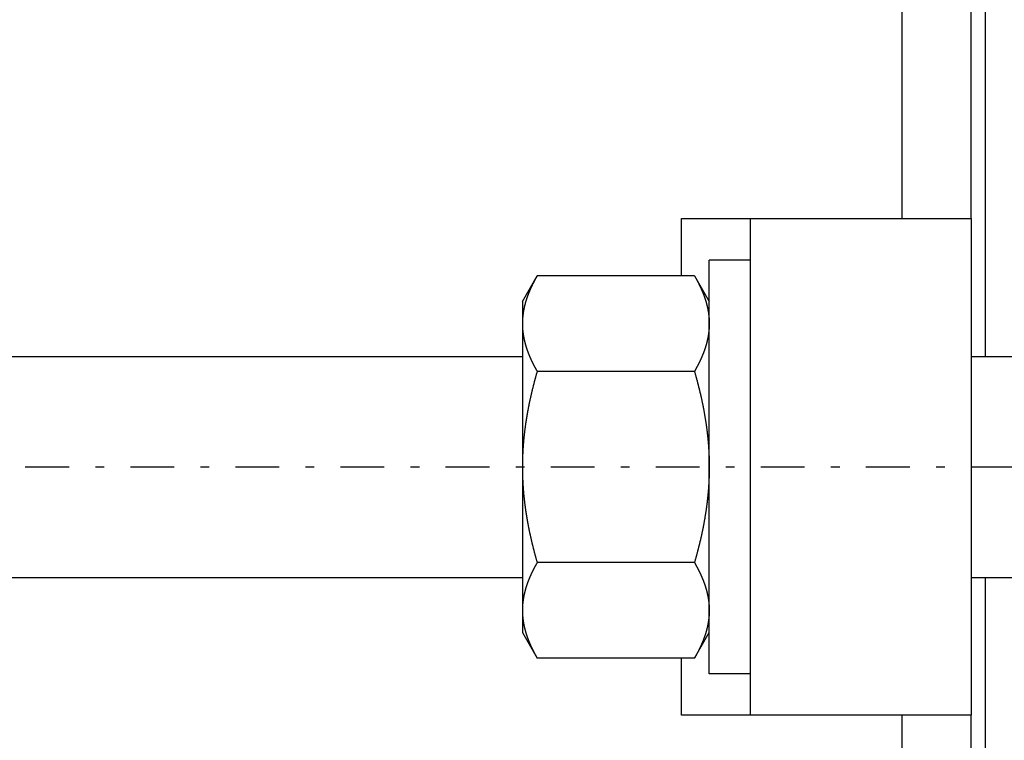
# Model space of a CAD drawing. Header units: millimetres. Extents: x 20 to 566, y 106 to 300.
# Tile 11 of 14: x 426 to 498, y 184 to 236. Entities that reach past the tile are written whole.
import ezdxf

# ---------------------------------------------------------------- set-up
doc = ezdxf.new("R2010")
doc.units = ezdxf.units.MM
doc.header["$MEASUREMENT"] = 0
doc.linetypes.add('DASH-DOT', pattern=[7.62, 3.175, -1.905, 0.635, -1.905])
doc.layers.add('16', color=7, linetype='Continuous')
doc.layers.add('4', color=7, linetype='Continuous')

msp = doc.modelspace()

# ---------------------------------------------------------------- linework, layer by layer
at = {"color": 7, "linetype": 'Continuous', "lineweight": 30}
for p, q in [((496.109, 259.827), (496.109, 211.327)), ((474.109, 217.184), (474.109, 221.327)), ((479.109, 185.327), (479.109, 221.327)), ((495.109, 221.327), (495.109, 185.327)), ((479.109, 218.327), (476.109, 218.327)), ((476.109, 188.327), (476.109, 218.327)), ((462.559, 215.327), (463.631, 217.184)), ((475.037, 217.184), (463.631, 217.184)), ((475.037, 217.184), (476.109, 215.327)), ((462.559, 215.327), (462.559, 191.328)), ((335.659, 211.327), (462.559, 211.327)), ((495.109, 211.327), (523.109, 211.327)), ((475.037, 210.255), (463.631, 210.255)), ((475.037, 196.399), (463.631, 196.399)), ((335.659, 195.327), (462.559, 195.327)), ((495.109, 195.327), (523.109, 195.327)), ((496.109, 195.327), (496.109, 146.827)), ((462.559, 191.327), (463.631, 189.471)), ((475.037, 189.471), (476.109, 191.327)), ((475.037, 189.471), (463.631, 189.471)), ((474.109, 185.327), (474.109, 189.471)), ((479.109, 188.327), (476.109, 188.327))]:
    msp.add_line(p, q, dxfattribs=at)
for centre, radius, start, end in [((467.857, 213.714), 5.298, 174.70336, 176.53788), ((467.913, 213.709), 5.355, 173.81352, 174.70484), ((468.008, 213.698), 5.45, 170.81716, 173.80677), ((468.112, 213.682), 5.555, 170.31908, 170.82354), ((467.76, 213.719), 5.201, 176.88307, 179.99503), ((467.815, 213.716), 5.256, 176.53997, 176.88739)]:
    msp.add_arc(centre, radius, start, end, dxfattribs=at)
for points, start_tangent, end_tangent in [([(463.631, 217.184), (463.614, 217.154), (463.597, 217.124), (463.58, 217.094), (463.563, 217.064), (463.546, 217.034), (463.529, 217.003), (463.512, 216.973), (463.496, 216.943), (463.479, 216.913), (463.463, 216.882), (463.446, 216.852), (463.43, 216.821), (463.414, 216.791), (463.398, 216.76), (463.382, 216.73), (463.366, 216.699), (463.351, 216.668), (463.335, 216.637), (463.319, 216.607), (463.304, 216.576), (463.289, 216.545), (463.273, 216.514), (463.258, 216.482), (463.243, 216.451), (463.229, 216.42), (463.214, 216.389), (463.199, 216.357), (463.185, 216.326), (463.17, 216.294), (463.156, 216.263), (463.142, 216.231), (463.128, 216.199), (463.114, 216.167), (463.1, 216.136), (463.086, 216.104), (463.073, 216.072), (463.059, 216.04), (463.046, 216.008), (463.033, 215.976), (463.02, 215.943), (463.007, 215.911), (462.995, 215.879), (462.982, 215.846), (462.97, 215.814), (462.957, 215.782), (462.945, 215.749), (462.933, 215.717), (462.921, 215.684), (462.91, 215.651), (462.898, 215.619), (462.887, 215.586), (462.876, 215.553), (462.865, 215.52), (462.854, 215.487), (462.843, 215.454), (462.833, 215.421), (462.822, 215.388), (462.812, 215.355), (462.802, 215.322), (462.792, 215.289), (462.783, 215.255), (462.773, 215.222), (462.764, 215.189), (462.755, 215.155), (462.746, 215.122), (462.737, 215.088), (462.729, 215.055), (462.721, 215.021), (462.712, 214.988), (462.704, 214.954), (462.697, 214.92), (462.689, 214.887), (462.682, 214.853), (462.675, 214.819), (462.668, 214.785), (462.661, 214.751), (462.654, 214.718), (462.648, 214.684), (462.642, 214.65), (462.636, 214.616)], (-0.072678, -0.125809), (-0.024485, -0.143283)), ([(475.037, 217.184), (475.05, 217.161), (475.063, 217.138), (475.077, 217.115), (475.089, 217.092), (475.102, 217.069), (475.115, 217.047), (475.128, 217.024), (475.141, 217.001), (475.154, 216.978), (475.166, 216.955), (475.179, 216.932), (475.191, 216.908), (475.204, 216.885), (475.216, 216.862), (475.229, 216.839), (475.241, 216.816), (475.253, 216.792), (475.266, 216.769), (475.278, 216.746), (475.29, 216.723), (475.302, 216.699), (475.314, 216.676), (475.326, 216.652), (475.338, 216.629), (475.349, 216.605), (475.361, 216.582), (475.373, 216.558), (475.385, 216.534), (475.396, 216.511), (475.408, 216.487), (475.419, 216.463), (475.43, 216.44), (475.442, 216.416), (475.453, 216.392), (475.464, 216.368), (475.475, 216.344), (475.486, 216.32), (475.497, 216.296), (475.508, 216.272), (475.519, 216.248), (475.53, 216.224), (475.54, 216.2), (475.551, 216.176), (475.561, 216.152), (475.572, 216.128), (475.582, 216.103), (475.593, 216.079), (475.603, 216.055), (475.613, 216.031), (475.623, 216.006), (475.633, 215.982), (475.643, 215.957), (475.653, 215.933), (475.662, 215.909), (475.672, 215.884), (475.682, 215.86), (475.691, 215.835), (475.701, 215.81), (475.71, 215.786), (475.719, 215.761), (475.728, 215.736), (475.737, 215.712), (475.746, 215.687), (475.755, 215.662), (475.764, 215.637), (475.772, 215.612), (475.781, 215.588), (475.79, 215.563), (475.798, 215.538), (475.806, 215.513), (475.814, 215.488), (475.823, 215.463), (475.831, 215.438), (475.839, 215.413), (475.846, 215.388), (475.854, 215.362), (475.862, 215.337), (475.869, 215.312), (475.877, 215.287), (475.884, 215.262)], (0.055344, -0.095831), (0.030589, -0.106379)), ([(475.884, 215.262), (475.889, 215.243), (475.895, 215.224), (475.9, 215.205), (475.905, 215.186), (475.91, 215.168), (475.915, 215.149), (475.92, 215.13), (475.925, 215.111), (475.93, 215.092), (475.935, 215.073), (475.94, 215.054), (475.944, 215.035), (475.949, 215.016), (475.954, 214.997), (475.958, 214.978), (475.963, 214.959), (475.967, 214.94), (475.972, 214.921), (475.976, 214.902), (475.98, 214.883), (475.984, 214.864), (475.988, 214.845), (475.992, 214.826), (475.996, 214.806), (476, 214.787), (476.004, 214.768), (476.008, 214.749), (476.012, 214.73), (476.015, 214.711), (476.019, 214.691), (476.022, 214.672), (476.026, 214.653), (476.029, 214.634), (476.032, 214.614), (476.036, 214.595), (476.039, 214.576), (476.042, 214.556), (476.045, 214.537), (476.048, 214.518), (476.051, 214.499), (476.054, 214.479), (476.057, 214.46), (476.059, 214.44), (476.062, 214.421), (476.064, 214.402), (476.067, 214.382), (476.069, 214.363), (476.072, 214.343), (476.074, 214.324), (476.076, 214.305), (476.078, 214.285), (476.08, 214.266), (476.082, 214.246), (476.084, 214.227), (476.086, 214.207), (476.088, 214.188), (476.09, 214.168), (476.091, 214.149), (476.093, 214.129), (476.094, 214.11), (476.096, 214.09), (476.097, 214.071), (476.098, 214.051), (476.1, 214.032), (476.101, 214.012), (476.102, 213.993), (476.103, 213.973), (476.104, 213.954), (476.105, 213.934), (476.105, 213.915), (476.106, 213.895), (476.107, 213.876), (476.107, 213.856), (476.108, 213.837), (476.108, 213.817), (476.109, 213.798), (476.109, 213.778), (476.109, 213.759), (476.109, 213.739), (476.109, 213.72)], (0.022721, -0.079042), (0.000003, -0.082244)), ([(462.559, 213.72), (462.559, 213.687), (462.56, 213.654), (462.56, 213.621), (462.561, 213.589), (462.562, 213.556), (462.563, 213.523), (462.564, 213.49), (462.566, 213.458), (462.568, 213.425), (462.569, 213.392), (462.572, 213.359), (462.574, 213.327), (462.577, 213.294), (462.579, 213.261), (462.582, 213.229), (462.585, 213.196), (462.589, 213.164), (462.592, 213.131), (462.596, 213.098), (462.6, 213.066), (462.604, 213.033), (462.609, 213.001), (462.613, 212.968), (462.618, 212.936), (462.623, 212.904), (462.628, 212.871), (462.633, 212.839), (462.639, 212.806), (462.645, 212.774), (462.65, 212.742), (462.657, 212.71), (462.663, 212.678), (462.669, 212.645), (462.676, 212.613), (462.683, 212.581), (462.69, 212.549), (462.697, 212.517), (462.704, 212.485), (462.712, 212.454), (462.719, 212.422), (462.727, 212.39), (462.735, 212.358), (462.743, 212.326), (462.752, 212.295), (462.76, 212.263), (462.769, 212.231), (462.778, 212.2), (462.787, 212.168), (462.796, 212.137), (462.805, 212.106), (462.815, 212.074), (462.825, 212.043), (462.834, 212.012), (462.844, 211.98), (462.854, 211.949), (462.865, 211.918), (462.875, 211.887), (462.886, 211.856), (462.896, 211.825), (462.907, 211.794), (462.918, 211.763), (462.929, 211.733), (462.94, 211.702), (462.952, 211.671), (462.963, 211.64), (462.975, 211.61), (462.987, 211.579), (462.999, 211.549), (463.011, 211.518), (463.023, 211.488), (463.035, 211.458), (463.048, 211.427), (463.06, 211.397), (463.073, 211.367), (463.085, 211.337), (463.098, 211.306), (463.111, 211.276), (463.125, 211.246), (463.138, 211.216), (463.151, 211.187), (463.165, 211.157), (463.178, 211.127), (463.192, 211.097), (463.206, 211.067), (463.22, 211.038), (463.234, 211.008), (463.248, 210.979), (463.262, 210.949), (463.276, 210.92), (463.291, 210.89), (463.305, 210.861), (463.32, 210.832), (463.335, 210.802), (463.349, 210.773), (463.364, 210.744), (463.379, 210.715), (463.394, 210.686), (463.41, 210.657), (463.425, 210.628), (463.44, 210.599), (463.456, 210.57), (463.471, 210.541), (463.487, 210.512), (463.502, 210.484), (463.518, 210.455), (463.534, 210.426), (463.55, 210.398), (463.566, 210.369), (463.582, 210.341), (463.598, 210.312), (463.615, 210.284), (463.631, 210.255)], (0.000017, -0.135834), (0.067924, -0.117597)), ([(476.109, 213.72), (476.109, 213.687), (476.109, 213.654), (476.108, 213.621), (476.107, 213.589), (476.106, 213.556), (476.105, 213.523), (476.104, 213.49), (476.102, 213.458), (476.101, 213.425), (476.099, 213.392), (476.097, 213.359), (476.094, 213.327), (476.092, 213.294), (476.089, 213.261), (476.086, 213.229), (476.083, 213.196), (476.079, 213.164), (476.076, 213.131), (476.072, 213.098), (476.068, 213.066), (476.064, 213.033), (476.06, 213.001), (476.055, 212.968), (476.05, 212.936), (476.045, 212.904), (476.04, 212.871), (476.035, 212.839), (476.029, 212.806), (476.024, 212.774), (476.018, 212.742), (476.012, 212.71), (476.005, 212.678), (475.999, 212.645), (475.992, 212.613), (475.986, 212.581), (475.979, 212.549), (475.971, 212.517), (475.964, 212.485), (475.957, 212.454), (475.949, 212.422), (475.941, 212.39), (475.933, 212.358), (475.925, 212.326), (475.916, 212.295), (475.908, 212.263), (475.899, 212.231), (475.89, 212.2), (475.881, 212.168), (475.872, 212.137), (475.863, 212.106), (475.853, 212.074), (475.844, 212.043), (475.834, 212.012), (475.824, 211.98), (475.814, 211.949), (475.804, 211.918), (475.793, 211.887), (475.783, 211.856), (475.772, 211.825), (475.761, 211.794), (475.75, 211.763), (475.739, 211.733), (475.728, 211.702), (475.716, 211.671), (475.705, 211.64), (475.693, 211.61), (475.682, 211.579), (475.67, 211.549), (475.658, 211.518), (475.645, 211.488), (475.633, 211.458), (475.621, 211.427), (475.608, 211.397), (475.595, 211.367), (475.583, 211.337), (475.57, 211.306), (475.557, 211.276), (475.544, 211.246), (475.53, 211.216), (475.517, 211.187), (475.504, 211.157), (475.49, 211.127), (475.476, 211.097), (475.462, 211.067), (475.449, 211.038), (475.435, 211.008), (475.42, 210.979), (475.406, 210.949), (475.392, 210.92), (475.377, 210.89), (475.363, 210.861), (475.348, 210.832), (475.334, 210.802), (475.319, 210.773), (475.304, 210.744), (475.289, 210.715), (475.274, 210.686), (475.259, 210.657), (475.243, 210.628), (475.228, 210.599), (475.213, 210.57), (475.197, 210.541), (475.181, 210.512), (475.166, 210.484), (475.15, 210.455), (475.134, 210.426), (475.118, 210.398), (475.102, 210.369), (475.086, 210.341), (475.07, 210.312), (475.054, 210.284), (475.037, 210.255)], (-0.000017, -0.135834), (-0.067924, -0.117597)), ([(463.631, 210.255), (463.611, 210.185), (463.591, 210.115), (463.571, 210.044), (463.551, 209.974), (463.531, 209.903), (463.512, 209.832), (463.492, 209.762), (463.473, 209.691), (463.454, 209.62), (463.435, 209.549), (463.416, 209.479), (463.398, 209.408), (463.379, 209.337), (463.361, 209.266), (463.343, 209.195), (463.325, 209.124), (463.307, 209.052), (463.29, 208.981), (463.272, 208.91), (463.255, 208.839), (463.238, 208.768), (463.221, 208.696), (463.204, 208.625), (463.188, 208.554), (463.171, 208.482), (463.155, 208.411), (463.139, 208.339), (463.123, 208.267), (463.108, 208.196), (463.092, 208.124), (463.077, 208.053), (463.062, 207.981), (463.047, 207.909), (463.032, 207.837), (463.018, 207.765), (463.003, 207.693), (462.989, 207.622), (462.976, 207.55), (462.962, 207.478), (462.948, 207.406), (462.935, 207.334), (462.922, 207.261), (462.909, 207.189), (462.896, 207.117), (462.884, 207.045), (462.872, 206.973), (462.86, 206.9), (462.848, 206.828), (462.836, 206.756), (462.825, 206.683), (462.814, 206.611), (462.803, 206.539), (462.792, 206.466), (462.782, 206.394), (462.771, 206.321), (462.761, 206.248), (462.752, 206.176), (462.742, 206.103), (462.733, 206.031), (462.724, 205.958), (462.715, 205.885), (462.706, 205.812), (462.698, 205.74), (462.69, 205.667), (462.682, 205.594), (462.674, 205.521), (462.666, 205.448), (462.659, 205.375), (462.652, 205.302), (462.646, 205.229), (462.639, 205.156), (462.633, 205.083), (462.627, 205.01), (462.621, 204.937), (462.616, 204.864), (462.61, 204.791), (462.606, 204.718), (462.601, 204.645), (462.596, 204.572), (462.592, 204.499), (462.588, 204.426), (462.584, 204.352), (462.581, 204.279), (462.578, 204.206), (462.575, 204.133), (462.572, 204.06), (462.57, 203.986), (462.567, 203.913), (462.565, 203.84), (462.564, 203.767), (462.562, 203.693), (462.561, 203.62), (462.56, 203.547), (462.56, 203.474), (462.559, 203.4), (462.559, 203.327)], (-0.084837, -0.293756), (-0.000013, -0.305738)), ([(475.037, 210.255), (475.058, 210.185), (475.078, 210.115), (475.098, 210.044), (475.117, 209.974), (475.137, 209.903), (475.157, 209.832), (475.176, 209.762), (475.195, 209.691), (475.214, 209.62), (475.233, 209.549), (475.252, 209.479), (475.27, 209.408), (475.289, 209.337), (475.307, 209.266), (475.325, 209.195), (475.343, 209.124), (475.361, 209.052), (475.379, 208.981), (475.396, 208.91), (475.413, 208.839), (475.43, 208.768), (475.447, 208.696), (475.464, 208.625), (475.481, 208.554), (475.497, 208.482), (475.513, 208.411), (475.529, 208.339), (475.545, 208.267), (475.561, 208.196), (475.576, 208.124), (475.591, 208.053), (475.606, 207.981), (475.621, 207.909), (475.636, 207.837), (475.65, 207.765), (475.665, 207.693), (475.679, 207.622), (475.693, 207.55), (475.706, 207.478), (475.72, 207.406), (475.733, 207.334), (475.746, 207.261), (475.759, 207.189), (475.772, 207.117), (475.784, 207.045), (475.796, 206.973), (475.808, 206.9), (475.82, 206.828), (475.832, 206.756), (475.843, 206.683), (475.854, 206.611), (475.865, 206.539), (475.876, 206.466), (475.886, 206.394), (475.897, 206.321), (475.907, 206.248), (475.917, 206.176), (475.926, 206.103), (475.935, 206.031), (475.945, 205.958), (475.953, 205.885), (475.962, 205.812), (475.97, 205.74), (475.979, 205.667), (475.987, 205.594), (475.994, 205.521), (476.002, 205.448), (476.009, 205.375), (476.016, 205.302), (476.023, 205.229), (476.029, 205.156), (476.035, 205.083), (476.041, 205.01), (476.047, 204.937), (476.052, 204.864), (476.058, 204.791), (476.063, 204.718), (476.067, 204.645), (476.072, 204.572), (476.076, 204.499), (476.08, 204.426), (476.084, 204.352), (476.087, 204.279), (476.091, 204.206), (476.093, 204.133), (476.096, 204.06), (476.099, 203.986), (476.101, 203.913), (476.103, 203.84), (476.104, 203.767), (476.106, 203.693), (476.107, 203.62), (476.108, 203.547), (476.109, 203.474), (476.109, 203.4), (476.109, 203.327)], (0.084837, -0.293756), (0.000013, -0.305738)), ([(462.559, 203.327), (462.559, 203.254), (462.56, 203.181), (462.56, 203.107), (462.561, 203.034), (462.562, 202.961), (462.564, 202.888), (462.565, 202.814), (462.567, 202.741), (462.57, 202.668), (462.572, 202.595), (462.575, 202.522), (462.578, 202.448), (462.581, 202.375), (462.584, 202.302), (462.588, 202.229), (462.592, 202.156), (462.596, 202.083), (462.601, 202.009), (462.606, 201.936), (462.61, 201.863), (462.616, 201.79), (462.621, 201.717), (462.627, 201.644), (462.633, 201.571), (462.639, 201.498), (462.646, 201.425), (462.652, 201.352), (462.659, 201.279), (462.666, 201.206), (462.674, 201.133), (462.682, 201.06), (462.69, 200.988), (462.698, 200.915), (462.706, 200.842), (462.715, 200.769), (462.724, 200.697), (462.733, 200.624), (462.742, 200.551), (462.752, 200.479), (462.761, 200.406), (462.771, 200.333), (462.782, 200.261), (462.792, 200.188), (462.803, 200.116), (462.814, 200.043), (462.825, 199.971), (462.836, 199.899), (462.848, 199.826), (462.86, 199.754), (462.872, 199.682), (462.884, 199.609), (462.896, 199.537), (462.909, 199.465), (462.922, 199.393), (462.935, 199.321), (462.948, 199.249), (462.962, 199.177), (462.976, 199.105), (462.989, 199.033), (463.003, 198.961), (463.018, 198.889), (463.032, 198.817), (463.047, 198.745), (463.062, 198.674), (463.077, 198.602), (463.092, 198.53), (463.108, 198.459), (463.123, 198.387), (463.139, 198.315), (463.155, 198.244), (463.171, 198.172), (463.188, 198.101), (463.204, 198.029), (463.221, 197.958), (463.238, 197.887), (463.255, 197.816), (463.272, 197.744), (463.29, 197.673), (463.307, 197.602), (463.325, 197.531), (463.343, 197.46), (463.361, 197.389), (463.379, 197.318), (463.398, 197.247), (463.416, 197.176), (463.435, 197.105), (463.454, 197.034), (463.473, 196.963), (463.492, 196.893), (463.512, 196.822), (463.531, 196.751), (463.551, 196.681), (463.571, 196.61), (463.591, 196.54), (463.611, 196.469), (463.631, 196.399)], (0.000013, -0.305738), (0.084837, -0.293756)), ([(476.109, 203.327), (476.109, 203.254), (476.109, 203.181), (476.108, 203.107), (476.107, 203.034), (476.106, 202.961), (476.104, 202.888), (476.103, 202.814), (476.101, 202.741), (476.099, 202.668), (476.096, 202.595), (476.093, 202.522), (476.091, 202.448), (476.087, 202.375), (476.084, 202.302), (476.08, 202.229), (476.076, 202.156), (476.072, 202.083), (476.067, 202.009), (476.063, 201.936), (476.058, 201.863), (476.052, 201.79), (476.047, 201.717), (476.041, 201.644), (476.035, 201.571), (476.029, 201.498), (476.023, 201.425), (476.016, 201.352), (476.009, 201.279), (476.002, 201.206), (475.994, 201.133), (475.987, 201.06), (475.979, 200.988), (475.97, 200.915), (475.962, 200.842), (475.953, 200.769), (475.945, 200.697), (475.935, 200.624), (475.926, 200.551), (475.917, 200.479), (475.907, 200.406), (475.897, 200.333), (475.886, 200.261), (475.876, 200.188), (475.865, 200.116), (475.854, 200.043), (475.843, 199.971), (475.832, 199.899), (475.82, 199.826), (475.808, 199.754), (475.796, 199.682), (475.784, 199.609), (475.772, 199.537), (475.759, 199.465), (475.746, 199.393), (475.733, 199.321), (475.72, 199.249), (475.706, 199.177), (475.693, 199.105), (475.679, 199.033), (475.665, 198.961), (475.65, 198.889), (475.636, 198.817), (475.621, 198.745), (475.606, 198.674), (475.591, 198.602), (475.576, 198.53), (475.561, 198.459), (475.545, 198.387), (475.529, 198.315), (475.513, 198.244), (475.497, 198.172), (475.481, 198.101), (475.464, 198.029), (475.447, 197.958), (475.43, 197.887), (475.413, 197.816), (475.396, 197.744), (475.379, 197.673), (475.361, 197.602), (475.343, 197.531), (475.325, 197.46), (475.307, 197.389), (475.289, 197.318), (475.27, 197.247), (475.252, 197.176), (475.233, 197.105), (475.214, 197.034), (475.195, 196.963), (475.176, 196.893), (475.157, 196.822), (475.137, 196.751), (475.117, 196.681), (475.098, 196.61), (475.078, 196.54), (475.058, 196.469), (475.037, 196.399)], (-0.000013, -0.305738), (-0.084837, -0.293756)), ([(463.631, 196.399), (463.615, 196.371), (463.598, 196.342), (463.582, 196.314), (463.566, 196.285), (463.55, 196.257), (463.534, 196.228), (463.518, 196.199), (463.502, 196.171), (463.487, 196.142), (463.471, 196.113), (463.456, 196.084), (463.44, 196.056), (463.425, 196.027), (463.41, 195.998), (463.394, 195.969), (463.379, 195.94), (463.364, 195.91), (463.349, 195.881), (463.335, 195.852), (463.32, 195.823), (463.305, 195.794), (463.291, 195.764), (463.276, 195.735), (463.262, 195.705), (463.248, 195.676), (463.234, 195.646), (463.22, 195.617), (463.206, 195.587), (463.192, 195.557), (463.178, 195.528), (463.165, 195.498), (463.151, 195.468), (463.138, 195.438), (463.125, 195.408), (463.111, 195.378), (463.098, 195.348), (463.085, 195.318), (463.073, 195.288), (463.06, 195.257), (463.048, 195.227), (463.035, 195.197), (463.023, 195.167), (463.011, 195.136), (462.999, 195.106), (462.987, 195.075), (462.975, 195.045), (462.963, 195.014), (462.952, 194.983), (462.94, 194.953), (462.929, 194.922), (462.918, 194.891), (462.907, 194.86), (462.896, 194.829), (462.886, 194.798), (462.875, 194.767), (462.865, 194.736), (462.854, 194.705), (462.844, 194.674), (462.834, 194.643), (462.825, 194.611), (462.815, 194.58), (462.805, 194.549), (462.796, 194.517), (462.787, 194.486), (462.778, 194.454), (462.769, 194.423), (462.76, 194.391), (462.752, 194.36), (462.743, 194.328), (462.735, 194.296), (462.727, 194.265), (462.719, 194.233), (462.712, 194.201), (462.704, 194.169), (462.697, 194.137), (462.69, 194.105), (462.683, 194.073), (462.676, 194.041), (462.669, 194.009), (462.663, 193.977), (462.657, 193.945), (462.65, 193.912), (462.645, 193.88), (462.639, 193.848), (462.633, 193.816), (462.628, 193.783), (462.623, 193.751), (462.618, 193.718), (462.613, 193.686), (462.609, 193.654), (462.604, 193.621), (462.6, 193.589), (462.596, 193.556), (462.592, 193.523), (462.589, 193.491), (462.585, 193.458), (462.582, 193.426), (462.579, 193.393), (462.577, 193.36), (462.574, 193.328), (462.572, 193.295), (462.569, 193.262), (462.568, 193.23), (462.566, 193.197), (462.564, 193.164), (462.563, 193.131), (462.562, 193.099), (462.561, 193.066), (462.56, 193.033), (462.56, 193), (462.559, 192.968), (462.559, 192.935)], (-0.067924, -0.117597), (-0.000017, -0.135834)), ([(475.037, 196.399), (475.054, 196.371), (475.07, 196.342), (475.086, 196.314), (475.102, 196.285), (475.118, 196.257), (475.134, 196.228), (475.15, 196.199), (475.166, 196.171), (475.181, 196.142), (475.197, 196.113), (475.213, 196.084), (475.228, 196.056), (475.243, 196.027), (475.259, 195.998), (475.274, 195.969), (475.289, 195.94), (475.304, 195.91), (475.319, 195.881), (475.334, 195.852), (475.348, 195.823), (475.363, 195.794), (475.377, 195.764), (475.392, 195.735), (475.406, 195.705), (475.42, 195.676), (475.435, 195.646), (475.449, 195.617), (475.462, 195.587), (475.476, 195.557), (475.49, 195.528), (475.504, 195.498), (475.517, 195.468), (475.53, 195.438), (475.544, 195.408), (475.557, 195.378), (475.57, 195.348), (475.583, 195.318), (475.595, 195.288), (475.608, 195.257), (475.621, 195.227), (475.633, 195.197), (475.645, 195.167), (475.658, 195.136), (475.67, 195.106), (475.682, 195.075), (475.693, 195.045), (475.705, 195.014), (475.716, 194.983), (475.728, 194.953), (475.739, 194.922), (475.75, 194.891), (475.761, 194.86), (475.772, 194.829), (475.783, 194.798), (475.793, 194.767), (475.804, 194.736), (475.814, 194.705), (475.824, 194.674), (475.834, 194.643), (475.844, 194.611), (475.853, 194.58), (475.863, 194.549), (475.872, 194.517), (475.881, 194.486), (475.89, 194.454), (475.899, 194.423), (475.908, 194.391), (475.916, 194.36), (475.925, 194.328), (475.933, 194.296), (475.941, 194.265), (475.949, 194.233), (475.957, 194.201), (475.964, 194.169), (475.971, 194.137), (475.979, 194.105), (475.986, 194.073), (475.992, 194.041), (475.999, 194.009), (476.005, 193.977), (476.012, 193.945), (476.018, 193.912), (476.024, 193.88), (476.029, 193.848), (476.035, 193.816), (476.04, 193.783), (476.045, 193.751), (476.05, 193.718), (476.055, 193.686), (476.06, 193.654), (476.064, 193.621), (476.068, 193.589), (476.072, 193.556), (476.076, 193.523), (476.079, 193.491), (476.083, 193.458), (476.086, 193.426), (476.089, 193.393), (476.092, 193.36), (476.094, 193.328), (476.097, 193.295), (476.099, 193.262), (476.101, 193.23), (476.102, 193.197), (476.104, 193.164), (476.105, 193.131), (476.106, 193.099), (476.107, 193.066), (476.108, 193.033), (476.109, 193), (476.109, 192.968), (476.109, 192.935)], (0.067924, -0.117597), (0.000017, -0.135834)), ([(462.559, 192.935), (462.559, 192.915), (462.559, 192.896), (462.559, 192.876), (462.56, 192.857), (462.56, 192.837), (462.56, 192.818), (462.561, 192.798), (462.561, 192.779), (462.562, 192.759), (462.563, 192.74), (462.564, 192.72), (462.564, 192.701), (462.565, 192.681), (462.566, 192.661), (462.567, 192.642), (462.569, 192.622), (462.57, 192.603), (462.571, 192.583), (462.572, 192.564), (462.574, 192.544), (462.575, 192.525), (462.577, 192.505), (462.579, 192.486), (462.58, 192.467), (462.582, 192.447), (462.584, 192.428), (462.586, 192.408), (462.588, 192.389), (462.59, 192.369), (462.592, 192.35), (462.594, 192.33), (462.596, 192.311), (462.599, 192.292), (462.601, 192.272), (462.604, 192.253), (462.606, 192.233), (462.609, 192.214), (462.612, 192.195), (462.614, 192.175), (462.617, 192.156), (462.62, 192.137), (462.623, 192.117), (462.626, 192.098), (462.629, 192.079), (462.632, 192.059), (462.636, 192.04), (462.639, 192.021), (462.642, 192.002), (462.646, 191.982), (462.649, 191.963), (462.653, 191.944), (462.657, 191.925), (462.66, 191.905), (462.664, 191.886), (462.668, 191.867), (462.672, 191.848), (462.676, 191.829), (462.68, 191.81), (462.684, 191.791), (462.688, 191.771), (462.692, 191.752), (462.697, 191.733), (462.701, 191.714), (462.705, 191.695), (462.71, 191.676), (462.714, 191.657), (462.719, 191.638), (462.724, 191.619), (462.728, 191.6), (462.733, 191.581), (462.738, 191.562), (462.743, 191.543), (462.748, 191.525), (462.753, 191.506), (462.758, 191.487), (462.763, 191.468), (462.768, 191.449), (462.774, 191.43), (462.779, 191.412), (462.784, 191.393)], (0.000003, -0.082243), (0.022721, -0.079041)), ([(476.109, 192.935), (476.109, 192.902), (476.109, 192.869), (476.108, 192.837), (476.107, 192.804), (476.106, 192.771), (476.105, 192.738), (476.104, 192.706), (476.102, 192.673), (476.101, 192.64), (476.099, 192.608), (476.097, 192.575), (476.094, 192.542), (476.092, 192.51), (476.089, 192.477), (476.086, 192.444), (476.083, 192.412), (476.079, 192.379), (476.076, 192.346), (476.072, 192.314), (476.068, 192.281), (476.064, 192.249), (476.06, 192.216), (476.055, 192.184), (476.05, 192.151), (476.045, 192.119), (476.04, 192.087), (476.035, 192.054), (476.029, 192.022), (476.024, 191.99), (476.018, 191.957), (476.012, 191.925), (476.005, 191.893), (475.999, 191.861), (475.992, 191.829), (475.986, 191.797), (475.979, 191.765), (475.971, 191.733), (475.964, 191.701), (475.957, 191.669), (475.949, 191.637), (475.941, 191.605), (475.933, 191.574), (475.925, 191.542), (475.916, 191.51), (475.908, 191.478), (475.899, 191.447), (475.89, 191.415), (475.881, 191.384), (475.872, 191.352), (475.863, 191.321), (475.853, 191.29), (475.844, 191.258), (475.834, 191.227), (475.824, 191.196), (475.814, 191.165), (475.804, 191.134), (475.793, 191.103), (475.783, 191.072), (475.772, 191.041), (475.761, 191.01), (475.75, 190.979), (475.739, 190.948), (475.728, 190.917), (475.716, 190.886), (475.705, 190.856), (475.693, 190.825), (475.682, 190.795), (475.67, 190.764), (475.658, 190.734), (475.645, 190.703), (475.633, 190.673), (475.621, 190.643), (475.608, 190.612), (475.595, 190.582), (475.583, 190.552), (475.57, 190.522), (475.557, 190.492), (475.544, 190.462), (475.53, 190.432), (475.517, 190.402), (475.504, 190.372), (475.49, 190.342), (475.476, 190.313), (475.462, 190.283), (475.449, 190.253), (475.435, 190.224), (475.42, 190.194), (475.406, 190.165), (475.392, 190.135), (475.377, 190.106), (475.363, 190.076), (475.348, 190.047), (475.334, 190.018), (475.319, 189.989), (475.304, 189.959), (475.289, 189.93), (475.274, 189.901), (475.259, 189.872), (475.243, 189.843), (475.228, 189.814), (475.213, 189.785), (475.197, 189.757), (475.181, 189.728), (475.166, 189.699), (475.15, 189.67), (475.134, 189.642), (475.118, 189.613), (475.102, 189.585), (475.086, 189.556), (475.07, 189.528), (475.054, 189.499), (475.037, 189.471)], (-0.000017, -0.135834), (-0.067924, -0.117597)), ([(462.784, 191.393), (462.792, 191.368), (462.799, 191.342), (462.807, 191.317), (462.814, 191.292), (462.822, 191.267), (462.83, 191.242), (462.838, 191.217), (462.846, 191.192), (462.854, 191.167), (462.862, 191.142), (462.87, 191.117), (462.879, 191.092), (462.887, 191.067), (462.896, 191.042), (462.904, 191.017), (462.913, 190.992), (462.922, 190.968), (462.931, 190.943), (462.94, 190.918), (462.949, 190.893), (462.958, 190.869), (462.968, 190.844), (462.977, 190.82), (462.987, 190.795), (462.996, 190.771), (463.006, 190.746), (463.015, 190.722), (463.025, 190.697), (463.035, 190.673), (463.045, 190.648), (463.055, 190.624), (463.065, 190.6), (463.075, 190.576), (463.086, 190.551), (463.096, 190.527), (463.106, 190.503), (463.117, 190.479), (463.128, 190.455), (463.138, 190.431), (463.149, 190.407), (463.16, 190.383), (463.171, 190.359), (463.182, 190.335), (463.193, 190.311), (463.204, 190.287), (463.215, 190.263), (463.226, 190.239), (463.237, 190.215), (463.249, 190.192), (463.26, 190.168), (463.272, 190.144), (463.283, 190.121), (463.295, 190.097), (463.307, 190.073), (463.318, 190.05), (463.33, 190.026), (463.342, 190.003), (463.354, 189.979), (463.366, 189.956), (463.378, 189.932), (463.39, 189.909), (463.402, 189.886), (463.415, 189.862), (463.427, 189.839), (463.439, 189.816), (463.452, 189.793), (463.464, 189.769), (463.477, 189.746), (463.489, 189.723), (463.502, 189.7), (463.515, 189.677), (463.527, 189.654), (463.54, 189.631), (463.553, 189.608), (463.566, 189.585), (463.579, 189.562), (463.592, 189.539), (463.605, 189.516), (463.618, 189.494), (463.631, 189.471)], (0.030596, -0.106397), (0.055382, -0.095895))]:
    msp.add_spline(points, degree=3, dxfattribs=dict(at, start_tangent=start_tangent, end_tangent=end_tangent))
at = {"layer": '16', "color": 7, "linetype": 'Continuous', "lineweight": 30}
for p, q in [((495.109, 221.327), (495.109, 275.827)), ((490.109, 221.327), (490.109, 273.557)), ((474.109, 221.327), (495.109, 221.327)), ((495.109, 185.327), (474.109, 185.327)), ((490.109, 133.097), (490.109, 185.327)), ((495.109, 130.827), (495.109, 185.327))]:
    msp.add_line(p, q, dxfattribs=at)
at = {"layer": '4', "color": 7, "linetype": 'DASH-DOT', "lineweight": 30}
msp.add_line((236.014, 203.327), (565.768, 203.327), dxfattribs=at)

doc.saveas('drawing.dxf')
